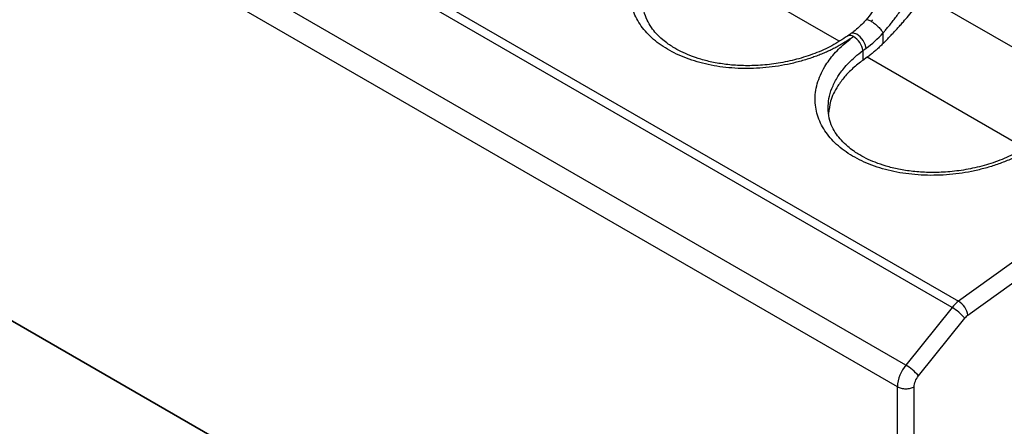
# Model space of a CAD drawing. Header units: millimetres. Extents: x 13 to 546, y 13 to 419.
# Tile 21 of 27: x 471 to 513, y 327 to 344. Entities that reach past the tile are written whole.
import ezdxf

# ---------------------------------------------------------------- set-up
doc = ezdxf.new("R2010")
doc.units = ezdxf.units.MM
doc.header["$LTSCALE"] = 2

msp = doc.modelspace()

# ---------------------------------------------------------------- linework, layer by layer
for p, q in [((510.67, 332.001), (454.809, 364.249)), ((455.076, 364.507), (510.937, 332.259)), ((508.724, 329.58), (452.863, 361.828)), ((508.37, 328.669), (452.509, 360.917)), ((505.926, 343.195), (499.321, 347.008)), ((509.459, 345.11), (515.707, 341.503)), ((506.413, 343.51), (506.275, 343.411)), ((507.769, 343.098), (507.769, 343.541)), ((506.921, 342.801), (507.059, 342.9)), ((506.921, 342.801), (506.921, 342.389)), ((507.099, 342.518), (506.921, 342.389)), ((513.704, 338.705), (507.099, 342.518)), ((459.58, 338.12), (496.293, 316.926)), ((496.293, 316.926), (459.58, 338.12)), ((517.693, 337.116), (510.937, 332.259)), ((511.334, 331.674), (518.09, 336.532)), ((510.67, 332.001), (508.724, 329.58)), ((509.254, 329.124), (511.2, 331.545)), ((508.37, 317.591), (508.37, 328.669)), ((509.078, 317.591), (509.078, 328.669))]:
    msp.add_line(p, q)
at = {"flags": 128}
msp.add_lwpolyline([(507.059, 342.9), (507.015, 343.061), (506.925, 343.229), (506.801, 343.377), (506.662, 343.484), (506.53, 343.534), (506.425, 343.517), (506.415, 343.511)], dxfattribs=at)
for centre, radius, start, end in [((506.381, 343.214), 0.223, 50.0222, 118.4657), ((506.069, 342.649), 0.866, 10.0851, 58.2405), ((511.759, 331.139), 1.389, 126.256, 141.624), ((509.714, 330.351), 1.907, 38.7706, 59.8956), ((510.482, 331.523), 0.866, 10.0851, 58.2405), ((511.745, 331.114), 0.694, 126.256, 141.624), ((509.904, 328.598), 1.535, 140.2279, 177.3607), ((507.767, 327.93), 1.907, 38.7706, 59.8956)]:
    msp.add_arc(centre, radius, start, end)
for points, knots in [([(506.524, 343.385), (506.465, 343.344), (506.349, 343.263), (506.166, 343.147), (505.979, 343.037), (505.787, 342.932), (505.59, 342.832), (505.389, 342.738), (505.183, 342.65), (504.972, 342.568), (504.669, 342.459), (504.265, 342.336), (503.757, 342.214), (503.239, 342.124), (502.542, 342.047), (501.667, 342.031), (500.653, 342.141), (499.711, 342.378), (498.875, 342.733), (498.173, 343.193), (497.63, 343.744), (497.271, 344.368), (497.11, 345.039), (497.146, 345.618), (497.276, 346.078), (497.426, 346.422), (497.626, 346.759), (497.843, 347.049), (498.06, 347.291), (498.261, 347.488), (498.41, 347.613), (498.485, 347.676)], [0, 0, 0, 0, 0.014543, 0.028928, 0.04318, 0.057323, 0.071382, 0.085384, 0.099354, 0.113318, 0.127303, 0.15848, 0.189679, 0.220693, 0.251683, 0.313699, 0.375596, 0.43728, 0.498965, 0.560812, 0.622901, 0.685449, 0.748322, 0.810899, 0.842529, 0.874147, 0.906107, 0.938099, 0.958801, 0.979406, 1, 1, 1, 1]), ([(507.868, 345.72), (507.772, 345.417), (507.631, 344.964), (507.328, 344.424), (507.139, 344.195), (507.046, 344.081)], [0, 0, 0, 0, 0.5068343, 0.7551012, 1, 1, 1, 1]), ([(507.769, 343.541), (507.805, 343.582), (507.878, 343.666), (507.991, 343.802), (508.109, 343.949), (508.233, 344.108), (508.366, 344.286), (508.501, 344.479), (508.629, 344.677), (508.765, 344.899), (508.848, 345.054), (508.899, 345.149)], [0, 0, 0, 0, 0.08377, 0.173122, 0.268085, 0.368768, 0.475248, 0.601364, 0.723505, 0.832168, 1, 1, 1, 1]), ([(507.769, 343.098), (507.806, 343.135), (507.88, 343.211), (507.995, 343.33), (508.114, 343.454), (508.237, 343.585), (508.363, 343.721), (508.493, 343.864), (508.65, 344.042), (508.844, 344.268), (509.061, 344.539), (509.272, 344.825), (509.397, 345.015), (509.459, 345.11)], [0, 0, 0, 0, 0.061583, 0.125143, 0.190727, 0.258379, 0.328138, 0.40004, 0.474117, 0.593945, 0.733314, 0.866584, 1, 1, 1, 1]), ([(506.275, 343.41), (506.062, 343.271), (505.644, 342.995), (504.913, 342.669), (504.153, 342.422), (503.381, 342.258), (502.627, 342.171), (501.912, 342.155), (501.25, 342.199), (500.651, 342.293), (500.12, 342.424), (499.528, 342.627), (499.075, 342.853), (498.717, 343.09), (498.476, 343.276), (498.235, 343.507), (498.015, 343.782), (497.837, 344.092), (497.703, 344.461), (497.687, 344.735), (497.678, 344.88)], [0, 0, 0, 0, 0.072465, 0.142653, 0.210477, 0.275889, 0.338418, 0.397668, 0.453615, 0.506243, 0.555533, 0.601439, 0.683007, 0.70808, 0.742456, 0.788932, 0.831652, 0.88106, 0.937157, 1, 1, 1, 1]), ([(507.045, 344.083), (507.023, 344.058), (506.932, 343.954), (506.762, 343.792), (506.572, 343.625), (506.455, 343.543), (506.413, 343.514)], [0, 0, 0, 0, 0.109545, 0.453445, 0.806989, 1, 1, 1, 1]), ([(507.053, 344.076), (507.055, 344.082), (507.066, 344.106), (507.14, 344.098), (507.227, 344.054), (507.27, 344.032)], [0, 0, 0, 0, 0.143586, 0.571793, 1, 1, 1, 1]), ([(507.328, 344.098), (507.324, 344.09), (507.316, 344.073), (507.296, 344.05), (507.279, 344.038), (507.27, 344.032)], [0, 0, 0, 0, 0.327128, 0.653205, 1, 1, 1, 1]), ([(507.27, 344.032), (507.312, 344.008), (507.36, 343.976), (507.461, 343.898), (507.514, 343.852), (507.612, 343.756), (507.656, 343.706), (507.726, 343.615), (507.752, 343.574), (507.769, 343.541)], [0, 0, 0, 0, 0.25, 0.25, 0.5, 0.5, 0.75, 0.75, 1, 1, 1, 1]), ([(514.302, 338.895), (514.25, 338.858), (514.145, 338.784), (513.979, 338.677), (513.809, 338.575), (513.633, 338.477), (513.365, 338.338), (512.994, 338.168), (512.509, 337.987), (512.005, 337.835), (511.316, 337.674), (510.429, 337.554), (509.364, 337.544), (508.338, 337.667), (507.39, 337.921), (506.555, 338.294), (505.864, 338.775), (505.34, 339.346), (505.006, 339.99), (504.899, 340.569), (504.922, 341.044), (504.996, 341.407), (505.125, 341.769), (505.299, 342.102), (505.499, 342.4), (505.712, 342.664), (505.953, 342.916), (506.222, 343.159), (506.423, 343.31), (506.524, 343.385)], [0, 0, 0, 0, 0.012845, 0.025651, 0.03844, 0.051231, 0.064044, 0.095232, 0.12636, 0.157287, 0.188289, 0.249763, 0.311384, 0.3729, 0.434195, 0.495481, 0.556847, 0.61831, 0.680443, 0.743566, 0.775381, 0.807345, 0.840117, 0.872769, 0.898497, 0.923926, 0.949213, 0.974517, 1, 1, 1, 1]), ([(507.769, 343.098), (507.726, 343.054), (507.639, 342.967), (507.507, 342.845), (507.372, 342.728), (507.237, 342.619), (507.145, 342.551), (507.099, 342.518)], [0, 0, 0, 0, 0.200493, 0.400247, 0.599753, 0.799507, 1, 1, 1, 1]), ([(505.456, 340.377), (505.464, 340.511), (505.48, 340.788), (505.608, 341.219), (505.781, 341.573), (505.962, 341.851), (506.121, 342.06), (506.329, 342.294), (506.593, 342.548), (506.808, 342.713), (506.921, 342.801)], [0, 0, 0, 0, 0.155347, 0.321982, 0.499718, 0.573326, 0.660158, 0.760216, 0.873498, 1, 1, 1, 1]), ([(506.921, 342.389), (506.778, 342.28), (506.492, 342.061), (506.141, 341.697), (505.801, 341.236), (505.538, 340.717), (505.499, 340.327), (505.482, 340.157)], [0, 0, 0, 0, 0.171598, 0.3418025, 0.5133159, 0.7878273, 1, 1, 1, 1]), ([(514.053, 338.92), (513.841, 338.78), (513.422, 338.505), (512.691, 338.179), (511.931, 337.932), (511.159, 337.767), (510.405, 337.681), (509.69, 337.665), (509.028, 337.709), (508.429, 337.802), (507.898, 337.934), (507.306, 338.137), (506.853, 338.363), (506.494, 338.6), (506.254, 338.786), (506.013, 339.017), (505.793, 339.292), (505.615, 339.602), (505.481, 339.971), (505.465, 340.245), (505.456, 340.39)], [0, 0, 0, 0, 0.072465, 0.142654, 0.210477, 0.27589, 0.338418, 0.397669, 0.453616, 0.506244, 0.555535, 0.601451, 0.683063, 0.708157, 0.742546, 0.78902, 0.831729, 0.881119, 0.93719, 1, 1, 1, 1]), ([(509.078, 328.669), (509.078, 328.737), (509.093, 328.819), (509.156, 328.982), (509.203, 329.061), (509.254, 329.124)], [0, 0, 0, 0, 0.5, 0.5, 1, 1, 1, 1]), ([(508.37, 328.669), (508.412, 328.645), (508.465, 328.623), (508.586, 328.593), (508.655, 328.584), (508.793, 328.584), (508.862, 328.593), (508.983, 328.623), (509.036, 328.645), (509.078, 328.669)], [0, 0, 0, 0, 0.25, 0.25, 0.5, 0.5, 0.75, 0.75, 1, 1, 1, 1])]:
    msp.add_open_spline(points, degree=3, knots=knots)
msp.add_open_spline([(507.059, 342.9), (507.304, 343.077), (507.544, 343.293), (507.769, 343.541)], degree=3)

doc.saveas('drawing.dxf')
